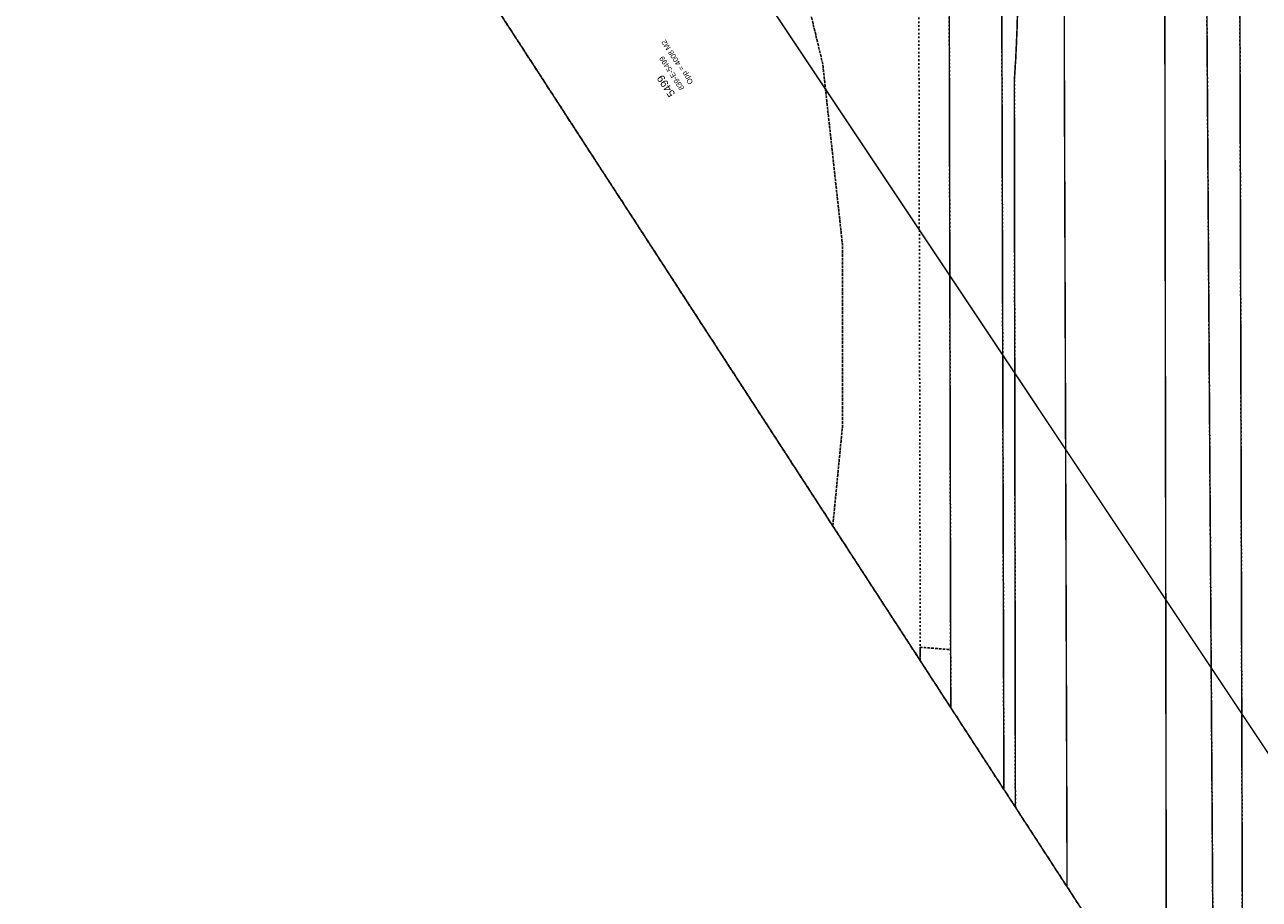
# Model space of a CAD drawing. Header units: millimetres. Extents: x -129091 to 155785, y -48843 to 227918.
# Tile 3 of 18: x -120995 to -39752, y 12575 to 70166. Entities that reach past the tile are written whole.
import ezdxf

# ---------------------------------------------------------------- set-up
doc = ezdxf.new("R2010")
doc.units = ezdxf.units.MM
doc.header["$LTSCALE"] = 100
for name, pattern in [('BORDER', [44.45, 12.7, -6.35, 12.7, -6.35, 0, -6.35]), ('HIDDEN', [5, 2.5, -2.5]), ('HIDDEN2', [2.5, 1, -1.5])]:
    doc.linetypes.add(name, pattern=pattern)
for name, color, linetype in [('T--L9000_PERCEEL', 6, 'BORDER'), ('T--L9041_WEGDEEL', 8, 'Continuous'), ('T--L9042_Groenvoorziening', 92, 'HIDDEN2'), ('T--L9043_ONDERSTEUNENDWATERDEEL', 7, 'Continuous'), ('T--L9043_WATERDEEL', 5, 'Continuous'), ('T--T$2--_KADASTRAAL_Code', 7, 'Continuous'), ('T--T$2--_KADASTRAAL_Oppervlak', 7, 'Continuous'), ('T--T9000_PERCEELNUMMER', 7, 'Continuous'), ('X--T$7--_RASTERVERDELING', 8, 'HIDDEN')]:
    doc.layers.add(name, color=color, linetype=linetype)
doc.styles.get("Standard").update_dxf_attribs({"font": 'arial.ttf'})

msp = doc.modelspace()

# ---------------------------------------------------------------- linework, layer by layer
at = {"layer": 'T--L9000_PERCEEL', "const_width": 100, "flags": 128}
for points in [[(-23707, 118378), (-19488, 120519), (19038, 120362), (30988, 108756), (33980, 137416), (31246, 138525), (-25182, 138475), (-25350, 138114), (-28949, 139666), (-29191, 139065), (-43122, 160241), (-47386, 166719), (-108869, 126822), (-31488, 10663), (-22681, -2484), (-22745, 18248), (-22964, 86462), (-23028, 87587), (-23163, 90279), (-23401, 92964), (-23780, 95189), (-24251, 97395), (-28134, 113960), (-26149, 116554), (-23707, 118378)], [(-22681, -2484), (-31488, 10663), (-108869, 126822), (-120926, 118998), (-22581, -32556), (-22652, -11723), (-22681, -2484)]]:
    msp.add_lwpolyline(points, dxfattribs=at)
at = {"layer": 'T--L9041_WEGDEEL', "const_width": 100, "flags": 128}
for points in [[(-64104, 132839), (-53941, 117609), (-51452, 113879), (-50716, 112695), (-50004, 111497), (-49318, 110283), (-48657, 109055), (-48023, 107813), (-47414, 106560), (-46832, 105293), (-45297, 101559), (-43992, 97738), (-42921, 93845), (-42089, 89894), (-41497, 85901), (-41150, 81879), (-41047, 77842), (-40884, 16817)], [(-60156, 71622), (-60063, 29017), (-60054, 25193), (-56560, 19808), (-56696, 71176)], [(-40884, 16817), (-40827, -4438), (-30289, -20676)]]:
    msp.add_lwpolyline(points, dxfattribs=at)
at = {"layer": 'T--L9042_Groenvoorziening', "flags": 128}
for points in [[(-62061, 28285), (-62063, 29172), (-62161, 73599), (-62207, 75077), (-62675, 80351), (-63611, 85560), (-66755, 97680), (-69273, 106413), (-74071, 121903), (-76768, 128642), (-79753, 136465), (-80619, 138564), (-82747, 143773), (-86691, 141214), (-82649, 116869), (-71575, 80538), (-68478, 67564), (-67184, 55697), (-67177, 43759), (-67820, 37159), (-62061, 28285)], [(-67820, 37159), (-67177, 43759), (-67184, 55697), (-68478, 67564), (-71575, 80538), (-82649, 116869), (-86691, 141214), (-120926, 118998), (-67820, 37159)], [(-79753, 136465), (-76768, 128642), (-74071, 121903), (-69273, 106413), (-66755, 97680), (-63611, 85560), (-62675, 80351), (-62207, 75077), (-62161, 73599), (-62063, 29172), (-60063, 29017), (-60156, 71622), (-60158, 73439), (-60213, 75256), (-60322, 77070), (-60485, 78880), (-60701, 80684), (-60971, 82482), (-61295, 84270), (-61672, 86057), (-62062, 87840), (-62462, 89621), (-62873, 91400), (-63296, 93176), (-63730, 94949), (-64176, 96720), (-72183, 122566), (-72489, 123520), (-72808, 124470), (-73137, 125416), (-73478, 126359), (-73829, 127297), (-74192, 128231), (-74566, 129160), (-77156, 135422), (-77845, 137088), (-79753, 136465)], [(-40827, -4438), (-40884, 16817), (-41047, 77842), (-41150, 81879), (-41497, 85901), (-42089, 89894), (-42921, 93845), (-43992, 97738), (-45297, 101559), (-46832, 105293), (-47414, 106560), (-48023, 107813), (-48657, 109055), (-49318, 110283), (-50004, 111497), (-50716, 112695), (-51452, 113879), (-53941, 117609), (-64104, 132839), (-64577, 133401), (-65088, 133927), (-65636, 134416), (-66217, 134863), (-66830, 135268), (-67470, 135627), (-68134, 135940), (-68819, 136205), (-69522, 136419), (-70237, 136583), (-70963, 136695), (-71695, 136754), (-72429, 136761), (-73162, 136714), (-73889, 136615), (-73108, 134742), (-72394, 134805), (-71677, 134804), (-70947, 134736), (-70324, 134631), (-69723, 134473), (-69139, 134262), (-68575, 134000), (-68030, 133683), (-65877, 131927), (-65134, 130896), (-62490, 127038), (-58670, 121346), (-56705, 116920), (-53722, 112494), (-52526, 110548), (-51398, 108561), (-50338, 106538), (-49347, 104479), (-48428, 102388), (-47580, 100266), (-46805, 98117), (-45939, 95387), (-45189, 92622), (-44558, 89828), (-44049, 87009), (-43661, 84171), (-43393, 81320), (-43249, 78459), (-42727, -1509), (-40827, -4438)], [(-55805, 18645), (-55871, 66515), (-55799, 67611), (-55741, 68708), (-55697, 69805), (-55668, 70903), (-55654, 72002), (-55654, 73101), (-55669, 74199), (-55698, 75297), (-55742, 76394), (-55800, 77491), (-55873, 78587), (-55960, 79682), (-56062, 80775), (-56179, 81868), (-56310, 82959), (-56455, 84048), (-56614, 85134), (-56789, 86219), (-56977, 87301), (-57179, 88381), (-57397, 89458), (-57628, 90532), (-57873, 91603), (-58133, 92670), (-58407, 93733), (-58694, 94794), (-58996, 95851), (-59312, 96902), (-62932, 109675), (-63899, 113102), (-63915, 113283), (-63924, 113466), (-63925, 113647), (-63919, 113830), (-63905, 114012), (-63883, 114193), (-63855, 114373), (-67128, 124869), (-69764, 131933), (-70947, 134736), (-71677, 134804), (-72394, 134805), (-73108, 134742), (-71739, 131465), (-71310, 130447), (-70894, 129422), (-70492, 128393), (-70104, 127357), (-69728, 126318), (-69368, 125273), (-69021, 124223), (-61437, 99731), (-61173, 98883), (-60915, 98033), (-60667, 97179), (-60426, 96325), (-60192, 95468), (-59966, 94608), (-59748, 93747), (-59543, 92867), (-59340, 91987), (-59140, 91105), (-58944, 90223), (-58749, 89341), (-58557, 88458), (-58369, 87574), (-57863, 85267), (-57444, 82943), (-57115, 80605), (-56875, 78255), (-56725, 75898), (-56666, 73538), (-56696, 71176), (-56560, 19808), (-55805, 18645)], [(-60054, 25193), (-60063, 29017), (-62063, 29172), (-62061, 28285), (-60054, 25193)]]:
    msp.add_lwpolyline(points, dxfattribs=at)
at = {"layer": 'T--L9043_ONDERSTEUNENDWATERDEEL', "const_width": 100, "flags": 128}
for points in [[(-42727, -1509), (-43249, 78459)], [(-45973, 74195), (-45864, 3324)], [(-52402, 13400), (-52587, 69393), (-52574, 73877)], [(-55668, 70903), (-55697, 69805), (-55741, 68708), (-55799, 67611), (-55871, 66515), (-55805, 18645), (-52402, 13400)]]:
    msp.add_lwpolyline(points, dxfattribs=at)
at = {"layer": 'T--L9043_WATERDEEL', "const_width": 100, "flags": 128}
msp.add_lwpolyline([(-52574, 73877), (-52587, 69393), (-52402, 13400), (-45864, 3324), (-45973, 74195)], dxfattribs=at)
at = {"layer": 'X--T$7--_RASTERVERDELING', "flags": 128}
msp.add_lwpolyline([(155715, 60096), (46846, 227868), (-120926, 118998), (-12056, -48774), (155715, 60096)], dxfattribs=at)

# ---------------------------------------------------------------- texts
at = {"layer": 'T--T$2--_KADASTRAAL_Code'}
msp.add_text('839-E-5499', height=350, rotation=122.98009, dxfattribs=at).set_placement((-77577, 65990))
at = {"layer": 'T--T$2--_KADASTRAAL_Oppervlak'}
msp.add_text('Opp = 4008 M2', height=350, rotation=122.98009, dxfattribs=at).set_placement((-76989, 66371))
at = {"layer": 'T--T9000_PERCEELNUMMER'}
msp.add_text('5499', height=500, rotation=122.98009, dxfattribs=at).set_placement((-78164, 65609))

doc.saveas('drawing.dxf')
